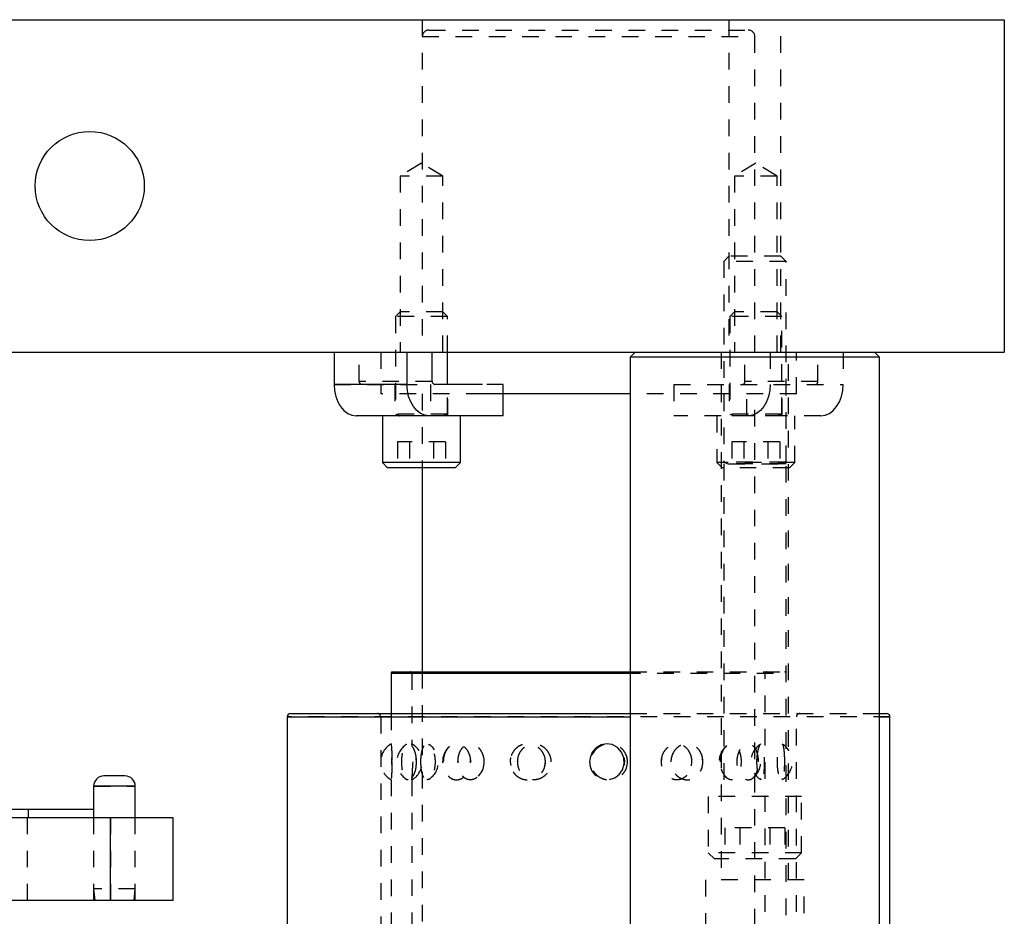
# Model space of a CAD drawing. Header units: inches. Extents: x 1907 to 2452, y -210 to -54.
# Tile 51 of 256: x 1938.21 to 1944.13, y -164.98 to -159.59. Entities that reach past the tile are written whole.
import ezdxf

# ---------------------------------------------------------------- set-up
doc = ezdxf.new("R2010")
doc.units = ezdxf.units.IN
doc.header["$LTSCALE"] = 0.5
doc.header["$MEASUREMENT"] = 0
doc.linetypes.add('HIDDEN', pattern=[0.225, 0.15, -0.075])
doc.layers.add('SID-M-H', color=4, linetype='HIDDEN')
doc.layers.add('SID-M-S', color=105, linetype='Continuous')

msp = doc.modelspace()

# ---------------------------------------------------------------- linework, layer by layer
at = {"layer": 'SID-M-H'}
for p, q in [((1940.62626, -159.59127), (1940.62626, -161.59127)), ((1942.47001, -159.59127), (1942.47001, -161.59127)), ((1942.62626, -161.59127), (1942.62626, -159.59127)), ((1942.78251, -161.59127), (1942.78251, -159.59127)), ((1940.62626, -159.69314), (1942.6245, -159.69314)), ((1940.66563, -159.65377), (1942.58689, -159.65377)), ((1940.62084, -160.45406), (1940.49234, -160.53127)), ((1940.74934, -160.53127), (1940.62084, -160.45406)), ((1942.63168, -160.45406), (1942.50318, -160.53127)), ((1942.76018, -160.53127), (1942.63168, -160.45406)), ((1940.74934, -160.53127), (1940.49234, -160.53127)), ((1940.49234, -160.53127), (1940.49234, -161.59127)), ((1940.74934, -161.59127), (1940.74934, -160.53127)), ((1942.76018, -160.53127), (1942.50318, -160.53127)), ((1942.50318, -160.53127), (1942.50318, -161.59127)), ((1942.76018, -161.59127), (1942.76018, -160.53127)), ((1942.47001, -161.01327), (1942.43876, -161.04452)), ((1942.81376, -161.04452), (1942.43876, -161.04452)), ((1942.43876, -161.04452), (1942.43876, -162.2515)), ((1942.78251, -161.01327), (1942.47001, -161.01327)), ((1942.81376, -161.04452), (1942.78251, -161.01327)), ((1942.81376, -162.2515), (1942.81376, -161.04452)), ((1940.49234, -161.34827), (1940.46459, -161.37602)), ((1940.74934, -161.34827), (1940.49234, -161.34827)), ((1940.77709, -161.37602), (1940.74934, -161.34827)), ((1942.50318, -161.34827), (1942.47543, -161.37602)), ((1942.76018, -161.34827), (1942.50318, -161.34827)), ((1942.78793, -161.37602), (1942.76018, -161.34827)), ((1940.77709, -161.37602), (1940.46459, -161.37602)), ((1940.46459, -161.37602), (1940.46459, -161.96277)), ((1940.77709, -161.59127), (1940.77709, -161.37602)), ((1942.78793, -161.37602), (1942.47543, -161.37602)), ((1942.47543, -161.37602), (1942.47543, -161.96277)), ((1942.78793, -161.96277), (1942.78793, -161.37602)), ((1940.24749, -161.76677), (1940.24749, -161.59127)), ((1940.37626, -161.59127), (1940.37626, -161.84127)), ((1942.42326, -161.59127), (1942.42326, -164.76327)), ((1942.56663, -161.76677), (1942.56663, -161.59127)), ((1942.71865, -161.59127), (1942.71865, -161.78427)), ((1942.82926, -164.76327), (1942.82926, -161.59127)), ((1942.87626, -161.84127), (1942.87626, -161.59127)), ((1943.00503, -161.76677), (1943.00503, -161.59127)), ((1943.15706, -161.59127), (1943.15706, -161.78427)), ((1940.68589, -161.76677), (1940.24749, -161.76677)), ((1943.00503, -161.76677), (1942.56663, -161.76677)), ((1940.09546, -161.78427), (1940.69827, -161.78427)), ((1940.46134, -161.78427), (1940.46134, -161.97327)), ((1940.67508, -161.78427), (1940.67508, -161.97327)), ((1940.77709, -161.96277), (1940.77709, -161.78427)), ((1940.78034, -161.97327), (1940.78034, -161.78427)), ((1941.11349, -161.78427), (1940.98919, -161.78427)), ((1941.11349, -161.84127), (1941.11349, -161.78427)), ((1942.13903, -161.78427), (1942.13903, -161.97327)), ((1942.13903, -161.78427), (1943.15706, -161.78427)), ((1942.47218, -161.78427), (1942.47218, -161.97327)), ((1942.57744, -161.97327), (1942.57744, -161.78427)), ((1942.71609, -161.82114), (1942.70848, -161.85659)), ((1942.71865, -161.78427), (1942.71609, -161.82114)), ((1942.79118, -161.97327), (1942.79118, -161.78427)), ((1943.14689, -161.85659), (1943.15449, -161.82114)), ((1943.15449, -161.82114), (1943.15706, -161.78427)), ((1940.98919, -161.84127), (1940.37626, -161.84127)), ((1940.62626, -161.84127), (1940.62626, -162.28577)), ((1942.87626, -161.84127), (1941.87626, -161.84127)), ((1942.62626, -167.83782), (1942.62626, -161.84127)), ((1942.70848, -161.85659), (1942.69613, -161.88927)), ((1943.13454, -161.88927), (1943.14689, -161.85659)), ((1942.65926, -161.94141), (1942.63615, -161.95888)), ((1942.67951, -161.91791), (1942.65926, -161.94141)), ((1942.69613, -161.88927), (1942.67951, -161.91791)), ((1943.07456, -161.95888), (1943.09767, -161.94141)), ((1943.09767, -161.94141), (1943.11792, -161.91791)), ((1943.11792, -161.91791), (1943.13454, -161.88927)), ((1940.77709, -161.96277), (1940.46459, -161.96277)), ((1940.46459, -161.96277), (1940.48814, -161.97134)), ((1940.77709, -161.97287), (1940.46459, -161.97287)), ((1940.46459, -161.97287), (1940.46459, -161.97327)), ((1940.48814, -161.97134), (1940.75173, -161.97134)), ((1940.75353, -161.97134), (1940.77709, -161.96277)), ((1940.77709, -161.97327), (1940.77709, -161.97287)), ((1943.02342, -161.97327), (1942.13903, -161.97327)), ((1942.39731, -161.97327), (1942.39731, -162.25452)), ((1942.78793, -161.96277), (1942.47543, -161.96277)), ((1942.47543, -161.96277), (1942.49898, -161.97134)), ((1942.78793, -161.97287), (1942.47543, -161.97287)), ((1942.47543, -161.97287), (1942.47543, -161.97327)), ((1942.49898, -161.97134), (1942.76257, -161.97134)), ((1942.61108, -161.96963), (1942.58501, -161.97327)), ((1942.63615, -161.95888), (1942.61108, -161.96963)), ((1942.76438, -161.97134), (1942.78793, -161.96277)), ((1942.78793, -161.97327), (1942.78793, -161.97287)), ((1942.86606, -162.25452), (1942.86606, -161.97327)), ((1943.02342, -161.97327), (1943.04949, -161.96963)), ((1943.04949, -161.96963), (1943.07456, -161.95888)), ((1940.76518, -162.12952), (1940.4765, -162.12952)), ((1940.4765, -162.12952), (1940.4765, -162.28577)), ((1940.54867, -162.12952), (1940.54867, -162.28577)), ((1940.69301, -162.12952), (1940.69301, -162.28577)), ((1940.76518, -162.12952), (1940.76518, -162.28577)), ((1942.77602, -162.12952), (1942.48734, -162.12952)), ((1942.48734, -162.12952), (1942.48734, -162.28577)), ((1942.55951, -162.12952), (1942.55951, -162.28577)), ((1942.70385, -162.12952), (1942.70385, -162.28577)), ((1942.77602, -162.12952), (1942.77602, -162.28577)), ((1942.86606, -162.25452), (1942.39731, -162.25452)), ((1942.39731, -162.25452), (1942.42856, -162.28577)), ((1942.83481, -162.28577), (1942.42856, -162.28577)), ((1942.81376, -162.2515), (1942.43876, -162.2515)), ((1942.43876, -162.2515), (1942.46581, -162.26134)), ((1942.81376, -162.26287), (1942.43876, -162.26287)), ((1942.43876, -162.26287), (1942.43876, -164.26327)), ((1942.46581, -162.26134), (1942.78491, -162.26134)), ((1942.78671, -162.26134), (1942.81376, -162.2515)), ((1942.81376, -166.77528), (1942.81376, -162.26287)), ((1942.83481, -162.28577), (1942.86606, -162.25452)), ((1940.43876, -163.52138), (1942.81376, -163.52138)), ((1940.56376, -163.52138), (1940.56376, -163.94635)), ((1940.62626, -163.51351), (1940.62626, -167.83782)), ((1941.87626, -163.51351), (1942.80589, -163.51351)), ((1942.68876, -168.75564), (1942.68876, -163.52138)), ((1940.43876, -163.76351), (1940.43876, -163.94619)), ((1941.87626, -163.76351), (1943.37626, -163.76351)), ((1943.43876, -163.78351), (1939.81376, -163.78351)), ((1940.37626, -163.78351), (1940.37626, -169.18101)), ((1942.87626, -165.75662), (1942.87626, -163.78351)), ((1940.53352, -163.94925), (1940.53063, -163.95037)), ((1940.66324, -163.94895), (1940.66742, -163.95091)), ((1941.70092, -163.95262), (1941.67136, -163.96995)), ((1941.7344, -163.94592), (1941.70092, -163.95262)), ((1941.76874, -163.95089), (1941.7344, -163.94592)), ((1941.80017, -163.96776), (1941.76874, -163.95089)), ((1942.62021, -163.96385), (1942.61265, -163.95614)), ((1942.7917, -163.94926), (1942.79039, -163.948)), ((1940.7891, -163.96384), (1940.783, -163.9684)), ((1941.64849, -163.99643), (1941.63498, -164.02979)), ((1941.67136, -163.96995), (1941.64849, -163.99643)), ((1941.82457, -163.99512), (1941.80017, -163.96776)), ((1941.83859, -164.02961), (1941.82457, -163.99512)), ((1940.56897, -164.05414), (1940.56887, -164.06046)), ((1940.5909, -164.05971), (1940.59, -164.03057)), ((1940.84142, -164.06034), (1940.84255, -164.0297)), ((1940.91695, -164.05971), (1940.91547, -164.03058)), ((1941.15525, -164.05414), (1941.15883, -164.07683)), ((1941.63498, -164.02979), (1941.63228, -164.05414)), ((1941.83083, -164.10158), (1941.84058, -164.06665)), ((1941.84128, -164.05414), (1941.83719, -164.0788)), ((1941.84058, -164.06665), (1941.83859, -164.02961)), ((1942.06487, -164.06036), (1942.0664, -164.0297)), ((1942.2459, -164.05414), (1942.24251, -164.07877)), ((1942.31284, -164.0597), (1942.31134, -164.03059)), ((1942.63892, -164.06039), (1942.63943, -164.0297)), ((1942.8057, -164.05964), (1942.80549, -164.03062)), ((1940.97043, -164.13113), (1940.96295, -164.13952)), ((1941.78371, -164.1511), (1941.81106, -164.1306)), ((1941.81106, -164.1306), (1941.83083, -164.10158)), ((1940.43876, -164.16113), (1940.43876, -168.30556)), ((1940.56376, -164.16096), (1940.56376, -168.30572)), ((1941.75284, -164.16094), (1941.78371, -164.1511)), ((1942.7905, -164.16111), (1942.79491, -164.15471)), ((1938.64988, -164.20051), (1938.89988, -164.20051)), ((1942.90751, -164.26327), (1942.34501, -164.26327)), ((1942.34501, -164.26327), (1942.34501, -164.60077)), ((1942.90751, -164.60077), (1942.90751, -164.26327)), ((1938.25618, -164.34127), (1938.25618, -164.38851)), ((1938.25126, -164.88851), (1938.25126, -164.38851)), ((1938.64988, -164.38851), (1938.64988, -164.88851)), ((1938.75126, -164.38851), (1938.75126, -164.88851)), ((1938.89988, -164.88851), (1938.89988, -164.38851)), ((1942.80639, -164.45077), (1942.44613, -164.45077)), ((1942.44613, -164.45077), (1942.44613, -164.63827)), ((1942.53619, -164.45077), (1942.53619, -164.63827)), ((1942.71633, -164.45077), (1942.71633, -164.63827)), ((1942.80639, -164.45077), (1942.80639, -164.63827)), ((1942.90751, -164.60077), (1942.34501, -164.60077)), ((1942.34501, -164.60077), (1942.38251, -164.63827)), ((1942.87001, -164.63827), (1942.90751, -164.60077)), ((1942.87001, -164.63827), (1942.38251, -164.63827)), ((1942.92316, -164.76327), (1942.32936, -164.76327)), ((1942.32936, -164.76327), (1942.32936, -165.76327)), ((1942.92316, -165.76327), (1942.92316, -164.76327)), ((1938.89988, -164.81851), (1938.64988, -164.81851)), ((1938.64988, -164.81851), (1938.65601, -164.88851)), ((1938.89376, -164.88851), (1938.89988, -164.81851))]:
    msp.add_line(p, q, dxfattribs=at)
for centre, radius, start, end in [((1940.66563, -159.69314), 0.03937, 90, 180), ((1942.58689, -159.69314), 0.03937, 0, 90), ((1940.26295, -161.76895), 0.01562, 171.950533, 258.578246), ((1942.55116, -161.76895), 0.01562, 281.421754, 8.049467), ((1942.98957, -161.76895), 0.01562, 281.421754, 8.049467), ((1940.48787, -161.97208), 0.000787, 270, 70), ((1940.7538, -161.97208), 0.000787, 110, 270), ((1942.49872, -161.97208), 0.000787, 270, 70), ((1942.76465, -161.97208), 0.000787, 110, 270), ((1942.46554, -162.26208), 0.000787, 270, 70), ((1942.78698, -162.26208), 0.000787, 110, 270), ((1940.55589, -163.52138), 0.00787, 0, 90), ((1942.69663, -163.52138), 0.00787, 90, 180), ((1942.80589, -163.52138), 0.00787, 0, 90), ((1940.35626, -163.78351), 0.02, 0, 90), ((1942.89626, -163.78351), 0.02, 90, 180), ((1940.50126, -164.05414), 0.125, 120.053635, 239.764511), ((1940.59852, -164.05414), 0.125, 123.277051, 236.694401), ((1940.50126, -164.05414), 0.125, 300.399588, 59.868792), ((1940.59852, -164.05414), 0.125, 303.839439, 56.457803), ((1942.5364, -164.05414), 0.125, 129.423048, 230.573964), ((1942.72668, -164.05414), 0.125, 121.15614, 238.955497), ((1942.5364, -164.05414), 0.125, 307.968434, 52.094769), ((1942.72668, -164.05414), 0.125, 301.003485, 58.988023), ((1940.87349, -164.05414), 0.125, 136.624544, 223.083248), ((1940.87349, -164.05414), 0.125, 320.784916, 38.21157)]:
    msp.add_arc(centre, radius, start, end, dxfattribs=at)
for points, knots in [([(1940.43879, -163.94619), (1940.43889, -163.94718), (1940.43909, -163.94924), (1940.44075, -163.96787), (1940.4426, -163.99588), (1940.4438, -164.02653), (1940.44392, -164.04646), (1940.44397, -164.05414)], [0, 0, 0, 0, 0.2107489, 0.4329033, 0.6520691, 0.8659855, 1, 1, 1, 1]), ([(1940.59137, -164.05414), (1940.59078, -164.06609), (1940.58961, -164.08999), (1940.58068, -164.12185), (1940.56797, -164.14647), (1940.55266, -164.1612), (1940.53687, -164.16402), (1940.52254, -164.15408), (1940.51123, -164.13233), (1940.50382, -164.10156), (1940.50053, -164.06583), (1940.50126, -164.02942), (1940.50583, -163.99605), (1940.51412, -163.96885), (1940.5259, -163.95064), (1940.54053, -163.94378), (1940.55658, -163.94957), (1940.57195, -163.9677), (1940.58405, -163.99592), (1940.59049, -164.02653), (1940.59112, -164.04646), (1940.59137, -164.05414)], [0, 0, 0, 0, 0.0520028, 0.1039827, 0.1564753, 0.2102848, 0.2652762, 0.3208623, 0.3762398, 0.4306423, 0.4836601, 0.5355284, 0.5870576, 0.6391963, 0.6925647, 0.7472181, 0.8026932, 0.8582301, 0.9130199, 0.9664974, 1, 1, 1, 1]), ([(1940.5639, -164.16096), (1940.56386, -164.16131), (1940.56375, -164.16252), (1940.56472, -164.15233), (1940.56638, -164.13186), (1940.56811, -164.10209), (1940.5691, -164.06663), (1940.56889, -164.02908), (1940.56751, -163.99404), (1940.56563, -163.96646), (1940.56405, -163.94885), (1940.56388, -163.94715), (1940.5638, -163.94635)], [0, 0, 0, 0, 0.0424407, 0.14491193, 0.24819306, 0.35397526, 0.46280212, 0.5739493, 0.68579464, 0.79640186, 0.9042179, 1, 1, 1, 1]), ([(1940.61764, -164.05414), (1940.61801, -164.06653), (1940.61877, -164.09134), (1940.62485, -164.12429), (1940.63439, -164.1489), (1940.64701, -164.16226), (1940.66134, -164.16337), (1940.67587, -164.15277), (1940.68893, -164.13174), (1940.6988, -164.10212), (1940.70379, -164.06662), (1940.70277, -164.02907), (1940.69566, -163.99409), (1940.68373, -163.96627), (1940.66917, -163.94903), (1940.65431, -163.94393), (1940.64091, -163.95082), (1940.63, -163.96863), (1940.62223, -163.99568), (1940.61822, -164.02577), (1940.61781, -164.04596), (1940.61764, -164.05414)], [0, 0, 0, 0, 0.05545789, 0.11093953, 0.16584033, 0.21920813, 0.27111168, 0.32233985, 0.37397292, 0.42685633, 0.48126186, 0.53682738, 0.59274193, 0.64803751, 0.7019377, 0.75426138, 0.80559376, 0.8569812, 0.90939522, 0.96331536, 1, 1, 1, 1]), ([(1940.91771, -164.05414), (1940.91676, -164.06609), (1940.91484, -164.08999), (1940.90011, -164.12185), (1940.87869, -164.14647), (1940.85207, -164.1612), (1940.8235, -164.16402), (1940.79636, -164.15408), (1940.77391, -164.13233), (1940.75858, -164.10156), (1940.75161, -164.06583), (1940.75317, -164.02942), (1940.76279, -163.99605), (1940.77973, -163.96885), (1940.80284, -163.95064), (1940.83024, -163.94378), (1940.85899, -163.94957), (1940.88546, -163.9677), (1940.90571, -163.99592), (1940.91627, -164.02653), (1940.91731, -164.04646), (1940.91771, -164.05414)], [0, 0, 0, 0, 0.0520028, 0.1039827, 0.1564753, 0.2102848, 0.2652762, 0.3208623, 0.3762398, 0.4306423, 0.4836601, 0.5355284, 0.5870576, 0.6391963, 0.6925647, 0.7472181, 0.8026932, 0.8582301, 0.9130199, 0.9664974, 1, 1, 1, 1]), ([(1940.84071, -164.05414), (1940.84152, -164.06653), (1940.84314, -164.09134), (1940.85596, -164.12429), (1940.87525, -164.1489), (1940.89956, -164.16226), (1940.92586, -164.16337), (1940.95139, -164.15277), (1940.97355, -164.13174), (1940.98986, -164.10212), (1940.99798, -164.06662), (1940.99632, -164.02907), (1940.98472, -163.99409), (1940.96482, -163.96627), (1940.93976, -163.94903), (1940.91312, -163.94393), (1940.88796, -163.95082), (1940.86647, -163.96863), (1940.85048, -163.99568), (1940.84196, -164.02577), (1940.84107, -164.04596), (1940.84071, -164.05414)], [0, 0, 0, 0, 0.0554579, 0.1109395, 0.1658403, 0.2192081, 0.2711117, 0.3223399, 0.3739729, 0.4268563, 0.4812619, 0.5368274, 0.5927419, 0.6480375, 0.7019377, 0.7542614, 0.8055938, 0.8569812, 0.9093952, 0.9633154, 1, 1, 1, 1]), ([(1941.36657, -164.05414), (1941.36541, -164.06609), (1941.36309, -164.08999), (1941.3451, -164.12185), (1941.31867, -164.14647), (1941.28535, -164.1612), (1941.24894, -164.16402), (1941.21367, -164.15408), (1941.18396, -164.13233), (1941.16336, -164.10156), (1941.15392, -164.06583), (1941.15604, -164.02942), (1941.16905, -163.99605), (1941.19171, -163.96885), (1941.22215, -163.95064), (1941.25758, -163.94378), (1941.29407, -163.94957), (1941.32707, -163.9677), (1941.35195, -163.99592), (1941.36481, -164.02653), (1941.36608, -164.04646), (1941.36657, -164.05414)], [0, 0, 0, 0, 0.0520028, 0.1039827, 0.1564753, 0.2102848, 0.2652762, 0.3208623, 0.3762398, 0.4306423, 0.4836601, 0.5355284, 0.5870576, 0.6391963, 0.6925647, 0.7472181, 0.8026932, 0.8582301, 0.9130199, 0.9664974, 1, 1, 1, 1]), ([(1941.19961, -164.05414), (1941.20071, -164.06653), (1941.20292, -164.09134), (1941.22027, -164.12429), (1941.24596, -164.1489), (1941.27777, -164.16226), (1941.31148, -164.16337), (1941.3436, -164.15277), (1941.37103, -164.13174), (1941.39096, -164.10212), (1941.4008, -164.06662), (1941.3988, -164.02907), (1941.3847, -163.99409), (1941.36028, -163.96627), (1941.32905, -163.94903), (1941.29523, -163.94393), (1941.26266, -163.95082), (1941.23431, -163.96863), (1941.21288, -163.99568), (1941.2013, -164.02577), (1941.2001, -164.04596), (1941.19961, -164.05414)], [0, 0, 0, 0, 0.0554579, 0.1109395, 0.1658403, 0.2192081, 0.2711117, 0.3223399, 0.3739729, 0.4268563, 0.4812619, 0.5368274, 0.5927419, 0.6480375, 0.7019377, 0.7542614, 0.8055938, 0.8569812, 0.9093952, 0.9633154, 1, 1, 1, 1]), ([(1941.86033, -164.05414), (1941.85917, -164.06609), (1941.85683, -164.08999), (1941.83871, -164.12185), (1941.81184, -164.14647), (1941.77758, -164.1612), (1941.73962, -164.16402), (1941.70233, -164.15408), (1941.67049, -164.13233), (1941.64819, -164.10156), (1941.6379, -164.06583), (1941.64021, -164.02942), (1941.65436, -163.99605), (1941.67883, -163.96885), (1941.71134, -163.95064), (1941.74868, -163.94378), (1941.78659, -163.94957), (1941.82041, -163.9677), (1941.84563, -163.99592), (1941.85857, -164.02653), (1941.85984, -164.04646), (1941.86033, -164.05414)], [0, 0, 0, 0, 0.0520028, 0.1039827, 0.1564753, 0.2102848, 0.2652762, 0.3208623, 0.3762398, 0.4306423, 0.4836601, 0.5355284, 0.5870576, 0.6391963, 0.6925647, 0.7472181, 0.8026932, 0.8582301, 0.9130199, 0.9664974, 1, 1, 1, 1]), ([(1942.06391, -164.05414), (1942.06501, -164.06653), (1942.06721, -164.09134), (1942.08434, -164.12429), (1942.10919, -164.1489), (1942.13914, -164.16226), (1942.16993, -164.16337), (1942.19838, -164.15277), (1942.22202, -164.13174), (1942.23882, -164.10212), (1942.24701, -164.06662), (1942.24535, -164.02907), (1942.23359, -163.99409), (1942.21284, -163.96627), (1942.18561, -163.94903), (1942.1552, -163.94393), (1942.12502, -163.95082), (1942.09799, -163.96863), (1942.07708, -163.99568), (1942.0656, -164.02577), (1942.0644, -164.04596), (1942.06391, -164.05414)], [0, 0, 0, 0, 0.0554579, 0.1109395, 0.1658403, 0.2192081, 0.2711117, 0.3223399, 0.3739729, 0.4268563, 0.4812619, 0.5368274, 0.5927419, 0.6480375, 0.7019377, 0.7542614, 0.8055938, 0.8569812, 0.9093952, 0.9633154, 1, 1, 1, 1]), ([(1942.31362, -164.05414), (1942.31265, -164.06609), (1942.31071, -164.08999), (1942.29558, -164.12185), (1942.27292, -164.14647), (1942.24364, -164.1612), (1942.2107, -164.16402), (1942.17783, -164.15408), (1942.14938, -164.13233), (1942.12923, -164.10156), (1942.11987, -164.06583), (1942.12197, -164.02942), (1942.13482, -163.99605), (1942.15685, -163.96885), (1942.18582, -163.95064), (1942.21861, -163.94378), (1942.25138, -163.94957), (1942.28018, -163.9677), (1942.30137, -163.99592), (1942.31215, -164.02653), (1942.31321, -164.04646), (1942.31362, -164.05414)], [0, 0, 0, 0, 0.0520028, 0.1039827, 0.1564753, 0.2102848, 0.2652762, 0.3208623, 0.3762398, 0.4306423, 0.4836601, 0.5355284, 0.5870576, 0.6391963, 0.6925647, 0.7472181, 0.8026932, 0.8582301, 0.9130199, 0.9664974, 1, 1, 1, 1]), ([(1942.41987, -164.05414), (1942.42067, -164.06653), (1942.42228, -164.09134), (1942.43471, -164.12429), (1942.45245, -164.1489), (1942.47337, -164.16226), (1942.49431, -164.16337), (1942.51315, -164.15277), (1942.52839, -164.13174), (1942.53899, -164.10212), (1942.54408, -164.06662), (1942.54305, -164.02907), (1942.53571, -163.99409), (1942.52253, -163.96627), (1942.50476, -163.94903), (1942.48437, -163.94393), (1942.46356, -163.95082), (1942.44449, -163.96863), (1942.42946, -163.99568), (1942.4211, -164.02577), (1942.42022, -164.04596), (1942.41987, -164.05414)], [0, 0, 0, 0, 0.0554579, 0.1109395, 0.1658403, 0.2192081, 0.2711117, 0.3223399, 0.3739729, 0.4268563, 0.4812619, 0.5368274, 0.5927419, 0.6480375, 0.7019377, 0.7542614, 0.8055938, 0.8569812, 0.9093952, 0.9633154, 1, 1, 1, 1]), ([(1942.64806, -164.05414), (1942.64745, -164.06609), (1942.64624, -164.08999), (1942.63672, -164.12185), (1942.62218, -164.14647), (1942.60295, -164.1612), (1942.58072, -164.16402), (1942.55796, -164.15408), (1942.53781, -164.13233), (1942.5233, -164.10156), (1942.51649, -164.06583), (1942.51802, -164.02942), (1942.52734, -163.99605), (1942.54314, -163.96885), (1942.56354, -163.95064), (1942.58611, -163.94378), (1942.60809, -163.94957), (1942.62688, -163.9677), (1942.64039, -163.99592), (1942.64714, -164.02653), (1942.6478, -164.04646), (1942.64806, -164.05414)], [0, 0, 0, 0, 0.0520028, 0.1039827, 0.1564753, 0.2102848, 0.2652762, 0.3208623, 0.3762398, 0.4306423, 0.4836601, 0.5355284, 0.5870576, 0.6391963, 0.6925647, 0.7472181, 0.8026932, 0.8582301, 0.9130199, 0.9664974, 1, 1, 1, 1]), ([(1942.6386, -164.05414), (1942.63897, -164.06653), (1942.63971, -164.09134), (1942.64529, -164.12429), (1942.65285, -164.1489), (1942.66112, -164.16226), (1942.6686, -164.16337), (1942.67456, -164.15277), (1942.67878, -164.13174), (1942.68133, -164.10212), (1942.68244, -164.06662), (1942.68222, -164.02907), (1942.68058, -163.99409), (1942.67724, -163.96627), (1942.67202, -163.94903), (1942.66515, -163.94393), (1942.65733, -163.95082), (1942.64951, -163.96863), (1942.64295, -163.99568), (1942.63917, -164.02577), (1942.63876, -164.04596), (1942.6386, -164.05414)], [0, 0, 0, 0, 0.0554579, 0.1109395, 0.1658403, 0.2192081, 0.2711117, 0.3223399, 0.3739729, 0.4268563, 0.4812619, 0.5368274, 0.5927419, 0.6480375, 0.7019377, 0.7542614, 0.8055938, 0.8569812, 0.9093952, 0.9633154, 1, 1, 1, 1]), ([(1942.80581, -164.05414), (1942.80568, -164.06609), (1942.80541, -164.08999), (1942.80314, -164.12185), (1942.79924, -164.14647), (1942.79338, -164.1612), (1942.78571, -164.16402), (1942.77699, -164.15408), (1942.76862, -164.13233), (1942.76226, -164.10156), (1942.75918, -164.06583), (1942.75988, -164.02942), (1942.76406, -163.99605), (1942.77089, -163.96885), (1942.7792, -163.95064), (1942.78765, -163.94378), (1942.79503, -163.94957), (1942.80056, -163.9677), (1942.80405, -163.99592), (1942.80561, -164.02653), (1942.80576, -164.04646), (1942.80581, -164.05414)], [0, 0, 0, 0, 0.0520028, 0.1039827, 0.1564753, 0.2102848, 0.2652762, 0.3208623, 0.3762398, 0.4306423, 0.4836601, 0.5355284, 0.5870576, 0.6391963, 0.6925647, 0.7472181, 0.8026932, 0.8582301, 0.9130199, 0.9664974, 1, 1, 1, 1]), ([(1940.96459, -163.96902), (1940.965, -163.96932), (1940.9676, -163.97117), (1940.96933, -163.97446), (1940.97078, -163.97722)], [0, 0, 0, 0, 0.1607856, 1, 1, 1, 1]), ([(1942.13515, -164.00012), (1942.13043, -164.01027), (1942.1225, -164.02735), (1942.12157, -164.04641), (1942.12119, -164.05414)], [0, 0, 0, 0, 0.59453284, 1, 1, 1, 1]), ([(1940.44397, -164.05414), (1940.44385, -164.06609), (1940.44362, -164.08999), (1940.44204, -164.12185), (1940.44024, -164.14647), (1940.43888, -164.1612), (1940.4386, -164.16402), (1940.43956, -164.15408), (1940.44136, -164.13232), (1940.44312, -164.1016), (1940.44415, -164.06594), (1940.44385, -164.04217), (1940.44371, -164.03053)], [0, 0, 0, 0, 0.0972944, 0.194546, 0.2927568, 0.3934314, 0.4963174, 0.600316, 0.7039243, 0.8057083, 0.9049019, 1, 1, 1, 1]), ([(1941.15782, -164.03058), (1941.15773, -164.03081), (1941.15491, -164.03812), (1941.15509, -164.04626), (1941.15525, -164.05414)], [0, 0, 0, 0, 0.0314944, 1, 1, 1, 1]), ([(1941.20057, -164.06035), (1941.19971, -164.04976), (1941.19875, -164.03783), (1941.20301, -164.02719), (1941.20349, -164.02599)], [0, 0, 0, 0, 0.8873142, 1, 1, 1, 1]), ([(1941.36276, -164.07686), (1941.36401, -164.07304), (1941.36887, -164.05812), (1941.36599, -164.04233), (1941.36384, -164.03058)], [0, 0, 0, 0, 0.2558673, 1, 1, 1, 1]), ([(1941.3968, -164.0297), (1941.39681, -164.02973), (1941.39982, -164.03733), (1941.39964, -164.04575), (1941.39947, -164.05414)], [0, 0, 0, 0, 0.0039911, 1, 1, 1, 1]), ([(1941.63228, -164.05414), (1941.63348, -164.06653), (1941.6359, -164.09131), (1941.65477, -164.12439), (1941.68244, -164.14853), (1941.71142, -164.16144), (1941.72979, -164.16106), (1941.73628, -164.16093)], [0, 0, 0, 0, 0.2233138, 0.4467233, 0.6677939, 0.8826915, 1, 1, 1, 1]), ([(1941.8386, -164.0297), (1941.83861, -164.02973), (1941.84163, -164.03733), (1941.84145, -164.04575), (1941.84128, -164.05414)], [0, 0, 0, 0, 0.003979, 1, 1, 1, 1]), ([(1942.24368, -164.0297), (1942.24369, -164.02973), (1942.24621, -164.03733), (1942.24605, -164.04575), (1942.2459, -164.05414)], [0, 0, 0, 0, 0.0039645, 1, 1, 1, 1]), ([(1942.29951, -164.10938), (1942.30163, -164.10654), (1942.30486, -164.10221), (1942.30589, -164.09659), (1942.30625, -164.09464)], [0, 0, 0, 0, 0.6536457, 1, 1, 1, 1]), ([(1940.52685, -164.15473), (1940.52809, -164.15637), (1940.53237, -164.16199), (1940.53773, -164.16148), (1940.54153, -164.16113)], [0, 0, 0, 0, 0.29088356, 1, 1, 1, 1]), ([(1940.66751, -164.15728), (1940.66638, -164.15843), (1940.66247, -164.1624), (1940.65854, -164.16156), (1940.65574, -164.16096)], [0, 0, 0, 0, 0.2880051, 1, 1, 1, 1]), ([(1940.78293, -164.13894), (1940.78435, -164.14092), (1940.7901, -164.14895), (1940.79824, -164.15225), (1940.80437, -164.15474)], [0, 0, 0, 0, 0.2469247, 1, 1, 1, 1]), ([(1942.61241, -164.15284), (1942.61296, -164.1526), (1942.61859, -164.15013), (1942.6227, -164.14297), (1942.62641, -164.13651)], [0, 0, 0, 0, 0.0978025, 1, 1, 1, 1]), ([(1942.66273, -164.16137), (1942.66266, -164.16138), (1942.6613, -164.16165), (1942.65975, -164.15862), (1942.65829, -164.15575)], [0, 0, 0, 0, 0.056276, 1, 1, 1, 1])]:
    msp.add_open_spline(points, degree=3, knots=knots, dxfattribs=at)
at = {"layer": 'SID-M-S'}
for p, q in [((1911.12626, -159.59127), (1944.12626, -159.59127)), ((1944.12626, -159.59127), (1944.12626, -161.59127)), ((1911.12626, -161.59127), (1944.12626, -161.59127)), ((1940.09546, -161.59127), (1940.09546, -161.78427)), ((1940.53386, -161.59127), (1940.53386, -161.78427)), ((1940.68589, -161.76677), (1940.68589, -161.59127)), ((1940.77709, -161.78427), (1940.77709, -161.59127)), ((1941.90626, -161.59127), (1941.87626, -161.62127)), ((1941.87626, -161.62127), (1941.87626, -165.73327)), ((1943.37626, -161.62127), (1941.87626, -161.62127)), ((1943.37626, -161.62127), (1943.34626, -161.59127)), ((1943.37626, -165.73327), (1943.37626, -161.62127)), ((1940.53386, -161.78427), (1940.09546, -161.78427)), ((1940.09546, -161.78427), (1940.09803, -161.82114)), ((1940.09803, -161.82114), (1940.10563, -161.85659)), ((1940.53643, -161.82114), (1940.53386, -161.78427)), ((1940.54404, -161.85659), (1940.53643, -161.82114)), ((1940.98919, -161.78427), (1940.69827, -161.78427)), ((1940.10563, -161.85659), (1940.11798, -161.88927)), ((1940.55639, -161.88927), (1940.54404, -161.85659)), ((1941.87626, -161.84127), (1940.98919, -161.84127)), ((1941.11349, -161.97327), (1941.11349, -161.84127)), ((1940.11798, -161.88927), (1940.1346, -161.91791)), ((1940.1346, -161.91791), (1940.15485, -161.94141)), ((1940.15485, -161.94141), (1940.17796, -161.95888)), ((1940.57301, -161.91791), (1940.55639, -161.88927)), ((1940.59326, -161.94141), (1940.57301, -161.91791)), ((1940.61636, -161.95888), (1940.59326, -161.94141)), ((1940.17796, -161.95888), (1940.20303, -161.96963)), ((1940.20303, -161.96963), (1940.2291, -161.97327)), ((1941.11349, -161.97327), (1940.2291, -161.97327)), ((1940.38646, -161.97327), (1940.38646, -162.25452)), ((1940.64144, -161.96963), (1940.61636, -161.95888)), ((1940.66751, -161.97327), (1940.64144, -161.96963)), ((1940.85521, -162.25452), (1940.85521, -161.97327)), ((1940.38646, -162.25452), (1940.41771, -162.28577)), ((1940.85521, -162.25452), (1940.38646, -162.25452)), ((1940.82396, -162.28577), (1940.41771, -162.28577)), ((1940.62626, -162.28577), (1940.62626, -163.51351)), ((1940.82396, -162.28577), (1940.85521, -162.25452)), ((1940.43876, -163.52138), (1940.43876, -163.76351)), ((1940.43876, -163.52138), (1941.87626, -163.52138)), ((1940.44663, -163.51351), (1941.87626, -163.51351)), ((1939.83376, -163.76351), (1941.87626, -163.76351)), ((1943.37626, -163.76351), (1943.41876, -163.76351)), ((1939.81376, -163.78351), (1939.81376, -166.69001)), ((1939.81376, -163.78351), (1941.87626, -163.78351)), ((1943.37626, -163.78351), (1943.43876, -163.78351)), ((1943.43876, -166.69001), (1943.43876, -163.78351)), ((1938.83788, -164.13851), (1938.71188, -164.13851)), ((1938.64988, -164.20051), (1938.64988, -164.38851)), ((1938.89988, -164.20051), (1938.64988, -164.20051)), ((1938.89988, -164.38851), (1938.89988, -164.20051)), ((1938.64988, -164.34127), (1937.25126, -164.34127)), ((1938.25618, -164.34127), (1938.25618, -164.38851)), ((1916.12626, -164.38851), (1939.12626, -164.38851)), ((1938.75126, -164.88851), (1938.75126, -164.38851)), ((1939.12626, -164.38851), (1939.12626, -164.88851)), ((1939.12626, -164.88851), (1916.12626, -164.88851))]:
    msp.add_line(p, q, dxfattribs=at)
msp.add_circle((1938.62626, -160.59127), 0.3281, dxfattribs=at)
for centre, radius, start, end in [((1940.70136, -161.76895), 0.01562, 171.950533, 258.578246), ((1940.44663, -163.52138), 0.00787, 90, 180), ((1939.83376, -163.78351), 0.02, 90, 180), ((1943.41876, -163.78351), 0.02, 0, 90), ((1938.71188, -164.20051), 0.062, 90, 180), ((1938.83788, -164.20051), 0.062, 0, 90)]:
    msp.add_arc(centre, radius, start, end, dxfattribs=at)

doc.saveas('drawing.dxf')
